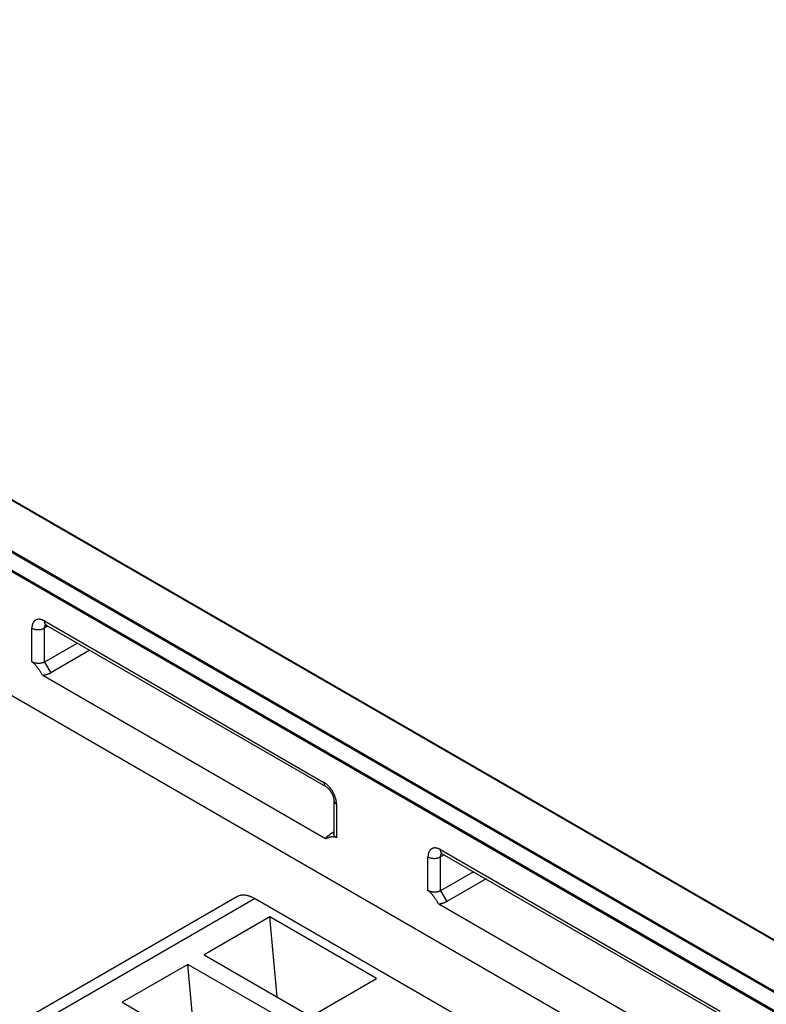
# Model space of a CAD drawing. Header units: inches. Extents: x 0 to 34, y 0 to 22.
# Tile 77 of 80: x 30.675 to 31.308, y 19.355 to 20.19. Entities that reach past the tile are written whole.
import ezdxf

# ---------------------------------------------------------------- set-up
doc = ezdxf.new("R2010")
doc.units = ezdxf.units.IN
doc.header["$LTSCALE"] = 1.87
doc.header["$MEASUREMENT"] = 0
doc.layers.get('0').update_dxf_attribs({"linetype": 'CONTINUOUS'})

msp = doc.modelspace()

# ---------------------------------------------------------------- linework, layer by layer
at = {"color": 7, "linetype": 'CONTINUOUS'}
for p, q in [((31.36824, 19.37818), (29.67916, 20.35343)), ((31.36896, 19.37825), (29.67989, 20.3535)), ((30.50474, 19.83391), (31.33075, 19.35698)), ((30.50474, 19.83267), (31.32999, 19.35619)), ((31.3233, 19.34474), (30.50474, 19.81737)), ((31.32298, 19.34369), (30.50474, 19.81613)), ((30.50474, 19.7112), (31.61904, 19.06782)), ((30.69551, 19.68036), (30.93258, 19.54347)), ((30.6849, 19.64566), (30.6849, 19.67423)), ((30.69851, 19.67609), (30.6956, 19.67429)), ((30.6956, 19.64549), (30.6956, 19.67429)), ((30.69706, 19.67692), (30.93413, 19.54004)), ((30.72355, 19.66163), (30.6956, 19.64549)), ((30.73416, 19.65551), (30.70091, 19.63631)), ((30.6956, 19.64549), (30.70091, 19.63631)), ((30.93394, 19.49563), (30.69414, 19.63409)), ((30.94099, 19.52817), (30.94099, 19.49953)), ((30.94319, 19.52511), (30.94319, 19.49653)), ((30.94099, 19.50117), (30.93759, 19.4992)), ((31.03139, 19.48643), (31.26846, 19.34954)), ((31.02078, 19.45173), (31.02078, 19.4803)), ((31.03439, 19.48216), (31.03148, 19.48036)), ((31.03148, 19.45156), (31.03148, 19.48036)), ((31.03294, 19.48299), (31.27001, 19.34611)), ((31.05942, 19.4677), (31.03148, 19.45156)), ((31.07003, 19.46158), (31.03678, 19.44238)), ((30.85879, 19.44649), (28.73609, 18.22086)), ((28.75085, 18.21939), (30.87356, 19.44503)), ((31.05381, 19.34095), (30.87356, 19.44503)), ((31.03148, 19.45156), (31.03678, 19.44238)), ((31.26971, 19.30176), (31.03002, 19.44016)), ((30.88678, 19.42935), (30.8311, 19.39721)), ((30.97726, 19.37711), (30.88678, 19.42935)), ((30.89289, 19.36153), (30.88678, 19.42935)), ((30.8311, 19.39721), (30.92158, 19.34497)), ((30.81718, 19.38917), (30.76151, 19.35702)), ((30.90766, 19.33693), (30.81718, 19.38917)), ((30.8233, 19.32135), (30.81718, 19.38917)), ((30.92158, 19.34497), (30.97726, 19.37711)), ((30.76151, 19.35702), (30.85198, 19.30478))]:
    msp.add_line(p, q, dxfattribs=at)
for points in [[(30.69601, 19.67737), (30.69601, 19.67737), (30.69602, 19.67737), (30.69603, 19.67736), (30.69606, 19.67736), (30.69609, 19.67735), (30.69613, 19.67734), (30.69618, 19.67733), (30.69624, 19.67731), (30.69631, 19.67728), (30.69638, 19.67726), (30.69646, 19.67723), (30.69655, 19.67719), (30.69664, 19.67715), (30.69674, 19.6771), (30.69685, 19.67704), (30.69696, 19.67698), (30.69706, 19.67692)], [(30.93413, 19.54004), (30.93424, 19.53998), (30.93437, 19.5399), (30.93451, 19.53981), (30.93465, 19.53972), (30.93479, 19.53961), (30.93494, 19.53951), (30.93509, 19.53939), (30.93525, 19.53926), (30.93541, 19.53913), (30.93558, 19.53899), (30.93574, 19.53884), (30.93592, 19.53868), (30.93609, 19.53852), (30.93626, 19.53834), (30.93644, 19.53816), (30.93662, 19.53798), (30.9368, 19.53778), (30.93697, 19.53758), (30.93715, 19.53737), (30.93732, 19.53716), (30.9375, 19.53694), (30.93767, 19.53671), (30.93784, 19.53648), (30.93801, 19.53625), (30.93818, 19.53601), (30.93834, 19.53576), (30.9385, 19.53551), (30.93866, 19.53526), (30.93881, 19.535), (30.93896, 19.53474), (30.93911, 19.53448), (30.93925, 19.53421), (30.93939, 19.53395), (30.93952, 19.53368), (30.93964, 19.53342), (30.93976, 19.53315), (30.93988, 19.53289), (30.93999, 19.53263), (30.94009, 19.53237), (30.94019, 19.53211), (30.94028, 19.53185), (30.94036, 19.5316), (30.94044, 19.53135), (30.94052, 19.5311), (30.94058, 19.53086), (30.94065, 19.53062), (30.9407, 19.53039), (30.94075, 19.53016), (30.9408, 19.52994), (30.94084, 19.52973), (30.94087, 19.52952), (30.9409, 19.52932), (30.94093, 19.52913), (30.94095, 19.52895), (30.94096, 19.52877), (30.94098, 19.5286), (30.94098, 19.52844), (30.94099, 19.52829), (30.94099, 19.52817)], [(31.03189, 19.48344), (31.03189, 19.48344), (31.03189, 19.48344), (31.03191, 19.48343), (31.03193, 19.48343), (31.03197, 19.48342), (31.03201, 19.48341), (31.03206, 19.4834), (31.03212, 19.48338), (31.03218, 19.48335), (31.03225, 19.48333), (31.03233, 19.4833), (31.03242, 19.48326), (31.03251, 19.48322), (31.03262, 19.48317), (31.03272, 19.48311), (31.03284, 19.48305), (31.03294, 19.48299)]]:
    msp.add_lwpolyline(points, dxfattribs=at)
for points, knots in [([(30.69551, 19.68036), (30.69542, 19.68041), (30.69525, 19.6805), (30.69499, 19.68064), (30.69473, 19.68077), (30.69439, 19.68094), (30.69396, 19.68112), (30.69345, 19.68132), (30.69294, 19.68148), (30.69228, 19.68165), (30.69162, 19.68176), (30.69098, 19.6818), (30.69051, 19.6818), (30.69006, 19.68177), (30.68962, 19.6817), (30.68919, 19.6816), (30.68878, 19.68147), (30.68839, 19.6813), (30.68801, 19.6811), (30.68765, 19.68088), (30.68731, 19.68062), (30.68699, 19.68033), (30.68669, 19.68001), (30.68641, 19.67966), (30.68606, 19.67915), (30.68569, 19.67845), (30.6854, 19.67768), (30.68522, 19.67702), (30.6851, 19.6765), (30.68501, 19.67596), (30.68496, 19.6755), (30.68493, 19.67512), (30.68492, 19.67483), (30.68491, 19.67453), (30.6849, 19.67433), (30.6849, 19.67423)], [0, 0, 0, 0, 0.018924, 0.037617, 0.056077, 0.074295, 0.110002, 0.144734, 0.1785, 0.211325, 0.274258, 0.304489, 0.333965, 0.362759, 0.390958, 0.418666, 0.445998, 0.473077, 0.500028, 0.526978, 0.554056, 0.581389, 0.609099, 0.637303, 0.666097, 0.725757, 0.788675, 0.821497, 0.855268, 0.890006, 0.925714, 0.943931, 0.962388, 0.981079, 1, 1, 1, 1]), ([(30.69706, 19.67692), (30.697, 19.67696), (30.69688, 19.67704), (30.69671, 19.67717), (30.69655, 19.67731), (30.69635, 19.67753), (30.69612, 19.67783), (30.6959, 19.67825), (30.69572, 19.67872), (30.6956, 19.67923), (30.69553, 19.67978), (30.69551, 19.68016), (30.69551, 19.68036)], [0, 0, 0, 0, 0.053911, 0.108084, 0.162769, 0.218206, 0.33213, 0.451473, 0.577374, 0.710572, 0.851434, 1, 1, 1, 1]), ([(30.6849, 19.67423), (30.68508, 19.67413), (30.68546, 19.67393), (30.68606, 19.67368), (30.6867, 19.67346), (30.68737, 19.67328), (30.68807, 19.67314), (30.68879, 19.67304), (30.68953, 19.67298), (30.69027, 19.67296), (30.69101, 19.67298), (30.69175, 19.67305), (30.69247, 19.67316), (30.69316, 19.67331), (30.69383, 19.6735), (30.69446, 19.67372), (30.69505, 19.67398), (30.69543, 19.67418), (30.6956, 19.67429)], [0, 0, 0, 0, 0.055934, 0.114399, 0.175149, 0.237879, 0.302239, 0.36784, 0.434271, 0.501101, 0.567892, 0.634207, 0.69962, 0.76372, 0.826127, 0.886496, 0.944532, 1, 1, 1, 1]), ([(30.6956, 19.67429), (30.69561, 19.67458), (30.69564, 19.67501), (30.69574, 19.67556), (30.69585, 19.67594), (30.69598, 19.6763), (30.69613, 19.67663), (30.69632, 19.67693), (30.69646, 19.67711), (30.69653, 19.6772)], [0, 0, 0, 0, 0.281253, 0.413708, 0.540699, 0.662419, 0.779193, 0.891504, 1, 1, 1, 1]), ([(30.6956, 19.64549), (30.69558, 19.64548), (30.69554, 19.64546), (30.69547, 19.64542), (30.69541, 19.64538), (30.69534, 19.64535), (30.69527, 19.64532), (30.6952, 19.64528), (30.69513, 19.64525), (30.69504, 19.64521), (30.69492, 19.64515), (30.69477, 19.64509), (30.69462, 19.64504), (30.69442, 19.64496), (30.69416, 19.64487), (30.69384, 19.64477), (30.69351, 19.64469), (30.69305, 19.64458), (30.69247, 19.64447), (30.69175, 19.64438), (30.69102, 19.64433), (30.69027, 19.64432), (30.68953, 19.64435), (30.68892, 19.64441), (30.68843, 19.64448), (30.68795, 19.64456), (30.68737, 19.64469), (30.6867, 19.64488), (30.68616, 19.64506), (30.6858, 19.64521), (30.6856, 19.6453), (30.68546, 19.64537), (30.68531, 19.64544), (30.6852, 19.6455), (30.68511, 19.64555), (30.68502, 19.64559), (30.68495, 19.64563), (30.6849, 19.64566)], [0, 0, 0, 0, 0.006736, 0.013567, 0.020418, 0.02725, 0.034089, 0.040969, 0.047905, 0.05489, 0.068982, 0.083231, 0.097644, 0.112219, 0.141835, 0.172052, 0.202826, 0.234112, 0.298013, 0.363354, 0.429706, 0.496623, 0.563656, 0.630359, 0.663449, 0.696287, 0.760983, 0.82405, 0.885117, 0.914797, 0.929406, 0.943855, 0.958138, 0.972249, 0.979247, 0.986209, 1, 1, 1, 1]), ([(30.69414, 19.63409), (30.69397, 19.63436), (30.69363, 19.6349), (30.69311, 19.63571), (30.69259, 19.63652), (30.69206, 19.63732), (30.69153, 19.63812), (30.69099, 19.63891), (30.69044, 19.6397), (30.68989, 19.64047), (30.68942, 19.64111), (30.68903, 19.64161), (30.68865, 19.64211), (30.68815, 19.64272), (30.68764, 19.6433), (30.68723, 19.64375), (30.68691, 19.64408), (30.68658, 19.64439), (30.68626, 19.64468), (30.68598, 19.64491), (30.68575, 19.64509), (30.68559, 19.64521), (30.68542, 19.64533), (30.68525, 19.64545), (30.68508, 19.64556), (30.68496, 19.64562), (30.6849, 19.64566)], [0, 0, 0, 0, 0.064511, 0.12899, 0.193435, 0.257837, 0.322181, 0.386447, 0.450607, 0.514619, 0.57842, 0.610213, 0.641914, 0.704945, 0.767267, 0.798055, 0.828519, 0.858588, 0.888181, 0.917207, 0.931479, 0.945573, 0.959478, 0.973185, 0.986686, 1, 1, 1, 1]), ([(30.70091, 19.63631), (30.70085, 19.63627), (30.70073, 19.63621), (30.70058, 19.63613), (30.70046, 19.63607), (30.70034, 19.636), (30.70018, 19.63593), (30.7, 19.63583), (30.69975, 19.63571), (30.69943, 19.63556), (30.69903, 19.6354), (30.69863, 19.63523), (30.69822, 19.63508), (30.69779, 19.63494), (30.69736, 19.6348), (30.69692, 19.63467), (30.69648, 19.63455), (30.6961, 19.63446), (30.69579, 19.63439), (30.69556, 19.63434), (30.69533, 19.63429), (30.69509, 19.63425), (30.69486, 19.6342), (30.69462, 19.63416), (30.69438, 19.63412), (30.69422, 19.6341), (30.69414, 19.63409)], [0, 0, 0, 0, 0.028276, 0.056943, 0.071251, 0.085529, 0.114146, 0.143045, 0.172224, 0.231202, 0.291061, 0.351787, 0.413362, 0.475765, 0.538963, 0.602913, 0.667572, 0.732896, 0.765794, 0.79884, 0.832032, 0.86536, 0.89881, 0.932396, 0.966146, 1, 1, 1, 1]), ([(30.93258, 19.54347), (30.93258, 19.54328), (30.9326, 19.5429), (30.93267, 19.54235), (30.9328, 19.54184), (30.93297, 19.54137), (30.93319, 19.54095), (30.93342, 19.54064), (30.93362, 19.54043), (30.93378, 19.54028), (30.93395, 19.54015), (30.93407, 19.54008), (30.93413, 19.54004)], [0, 0, 0, 0, 0.148578, 0.289445, 0.422643, 0.548539, 0.667875, 0.781791, 0.837227, 0.891911, 0.946085, 1, 1, 1, 1]), ([(30.94319, 19.52511), (30.94319, 19.52521), (30.94318, 19.52541), (30.94317, 19.52572), (30.94316, 19.52603), (30.94313, 19.52644), (30.94307, 19.52697), (30.94298, 19.52762), (30.94287, 19.52827), (30.94268, 19.52916), (30.94239, 19.53027), (30.94202, 19.53139), (30.94168, 19.53228), (30.9414, 19.53294), (30.9411, 19.53361), (30.94067, 19.53449), (30.94009, 19.53557), (30.93932, 19.53682), (30.93862, 19.53782), (30.93804, 19.53859), (30.93744, 19.53932), (30.93666, 19.5402), (30.93568, 19.54117), (30.93483, 19.54191), (30.93414, 19.54244), (30.93371, 19.54276), (30.93336, 19.54299), (30.9331, 19.54316), (30.93284, 19.54332), (30.93267, 19.54342), (30.93258, 19.54347)], [0, 0, 0, 0, 0.013721, 0.027604, 0.041645, 0.055847, 0.084718, 0.114193, 0.144236, 0.17481, 0.237374, 0.301555, 0.334143, 0.366997, 0.400064, 0.43329, 0.500002, 0.566715, 0.633, 0.665852, 0.69844, 0.762626, 0.825199, 0.885806, 0.915276, 0.944147, 0.95835, 0.972392, 0.986277, 1, 1, 1, 1]), ([(30.94099, 19.52817), (30.94099, 19.5281), (30.94099, 19.52796), (30.94102, 19.52774), (30.94107, 19.52753), (30.94115, 19.52725), (30.9413, 19.5269), (30.94156, 19.5265), (30.94187, 19.52611), (30.94225, 19.52575), (30.94269, 19.52541), (30.94302, 19.5252), (30.94319, 19.52511)], [0, 0, 0, 0, 0.053917, 0.108092, 0.162777, 0.218213, 0.332131, 0.451468, 0.577364, 0.71056, 0.851426, 1, 1, 1, 1]), ([(30.93394, 19.49563), (30.93397, 19.49567), (30.93401, 19.49576), (30.93407, 19.49588), (30.93414, 19.49601), (30.93422, 19.49613), (30.93429, 19.49625), (30.9344, 19.49642), (30.93455, 19.49662), (30.93473, 19.49686), (30.93493, 19.4971), (30.93514, 19.49733), (30.93544, 19.49763), (30.93577, 19.49793), (30.93611, 19.49821), (30.93639, 19.49842), (30.93662, 19.49859), (30.93682, 19.49872), (30.93697, 19.49882), (30.93712, 19.49892), (30.93733, 19.49905), (30.93749, 19.49914), (30.93759, 19.4992)], [0, 0, 0, 0, 0.027131, 0.054429, 0.082025, 0.109884, 0.137951, 0.166242, 0.223572, 0.281927, 0.341356, 0.401899, 0.463593, 0.590522, 0.655809, 0.722295, 0.789969, 0.824253, 0.858812, 0.893643, 0.928815, 1, 1, 1, 1]), ([(30.94319, 19.49653), (30.94313, 19.49656), (30.94302, 19.49662), (30.94285, 19.49671), (30.94268, 19.4968), (30.94245, 19.4969), (30.94217, 19.49701), (30.94184, 19.49711), (30.94151, 19.4972), (30.94119, 19.49726), (30.94087, 19.4973), (30.94056, 19.49733), (30.94025, 19.49734), (30.93984, 19.49733), (30.93935, 19.4973), (30.93877, 19.49721), (30.9382, 19.4971), (30.93765, 19.49697), (30.9371, 19.49681), (30.93656, 19.49664), (30.93612, 19.49649), (30.93576, 19.49636), (30.9355, 19.49626), (30.93524, 19.49616), (30.93498, 19.49606), (30.93472, 19.49596), (30.93437, 19.49582), (30.93412, 19.49571), (30.93394, 19.49563)], [0, 0, 0, 0, 0.020185, 0.04007, 0.059616, 0.078825, 0.116256, 0.152455, 0.187544, 0.221655, 0.25492, 0.287465, 0.319402, 0.350832, 0.4125, 0.473033, 0.532793, 0.592015, 0.650855, 0.709418, 0.767777, 0.796898, 0.825985, 0.855043, 0.884077, 0.913092, 0.942082, 1, 1, 1, 1]), ([(30.94319, 19.49653), (30.94314, 19.49655), (30.94308, 19.49659), (30.94299, 19.49664), (30.94291, 19.4967), (30.94281, 19.49676), (30.94269, 19.49684), (30.94258, 19.49693), (30.94243, 19.49704), (30.94219, 19.49723), (30.94187, 19.49753), (30.94156, 19.49791), (30.94131, 19.4983), (30.94115, 19.49864), (30.94107, 19.49891), (30.94102, 19.49912), (30.94099, 19.49932), (30.94099, 19.49946), (30.94099, 19.49953)], [0, 0, 0, 0, 0.038375, 0.057372, 0.076264, 0.113708, 0.150632, 0.187035, 0.222923, 0.293131, 0.427348, 0.553678, 0.672775, 0.785628, 0.840253, 0.894002, 0.947157, 1, 1, 1, 1]), ([(31.03139, 19.48643), (31.0313, 19.48648), (31.03113, 19.48657), (31.03087, 19.48671), (31.03061, 19.48684), (31.03026, 19.48701), (31.02984, 19.48719), (31.02932, 19.48739), (31.02881, 19.48755), (31.02815, 19.48772), (31.0275, 19.48783), (31.02686, 19.48787), (31.02639, 19.48787), (31.02594, 19.48784), (31.02549, 19.48777), (31.02507, 19.48767), (31.02466, 19.48754), (31.02426, 19.48737), (31.02388, 19.48717), (31.02352, 19.48695), (31.02318, 19.48669), (31.02286, 19.4864), (31.02256, 19.48608), (31.02228, 19.48573), (31.02194, 19.48522), (31.02156, 19.48452), (31.02127, 19.48375), (31.02109, 19.48309), (31.02098, 19.48257), (31.02089, 19.48203), (31.02084, 19.48157), (31.02081, 19.48119), (31.02079, 19.4809), (31.02078, 19.4806), (31.02078, 19.4804), (31.02078, 19.4803)], [0, 0, 0, 0, 0.018924, 0.037617, 0.056077, 0.074295, 0.110002, 0.144734, 0.1785, 0.211325, 0.274258, 0.304489, 0.333965, 0.362759, 0.390958, 0.418666, 0.445998, 0.473077, 0.500028, 0.526978, 0.554056, 0.581389, 0.609099, 0.637303, 0.666097, 0.725757, 0.788675, 0.821497, 0.855268, 0.890006, 0.925714, 0.943931, 0.962388, 0.981079, 1, 1, 1, 1]), ([(31.03294, 19.48299), (31.03287, 19.48303), (31.03275, 19.48311), (31.03258, 19.48324), (31.03242, 19.48338), (31.03222, 19.4836), (31.032, 19.4839), (31.03177, 19.48432), (31.0316, 19.48479), (31.03148, 19.4853), (31.0314, 19.48585), (31.03139, 19.48623), (31.03139, 19.48643)], [0, 0, 0, 0, 0.053911, 0.108084, 0.162769, 0.218206, 0.33213, 0.451473, 0.577374, 0.710572, 0.851434, 1, 1, 1, 1]), ([(31.02078, 19.4803), (31.02096, 19.4802), (31.02134, 19.48), (31.02194, 19.47975), (31.02257, 19.47953), (31.02325, 19.47935), (31.02395, 19.47921), (31.02467, 19.47911), (31.02541, 19.47905), (31.02615, 19.47903), (31.02689, 19.47905), (31.02762, 19.47912), (31.02834, 19.47923), (31.02904, 19.47938), (31.02971, 19.47957), (31.03034, 19.47979), (31.03093, 19.48005), (31.0313, 19.48025), (31.03148, 19.48036)], [0, 0, 0, 0, 0.055934, 0.114399, 0.175149, 0.237879, 0.302239, 0.36784, 0.434271, 0.501101, 0.567892, 0.634207, 0.69962, 0.76372, 0.826127, 0.886496, 0.944532, 1, 1, 1, 1]), ([(31.03148, 19.48036), (31.03148, 19.48065), (31.03151, 19.48108), (31.03162, 19.48163), (31.03172, 19.48201), (31.03185, 19.48237), (31.03201, 19.4827), (31.03219, 19.483), (31.03233, 19.48318), (31.03241, 19.48326)], [0, 0, 0, 0, 0.281253, 0.413708, 0.540699, 0.662419, 0.779193, 0.891504, 1, 1, 1, 1]), ([(30.87356, 19.44503), (30.87289, 19.44541), (30.87188, 19.44594), (30.87051, 19.44654), (30.8695, 19.44692), (30.8685, 19.44724), (30.86751, 19.44749), (30.86653, 19.44769), (30.86558, 19.44781), (30.86464, 19.44788), (30.86372, 19.44787), (30.86283, 19.44781), (30.86196, 19.44767), (30.86112, 19.44747), (30.86031, 19.44721), (30.85953, 19.44689), (30.85903, 19.44663), (30.85879, 19.44649)], [0, 0, 0, 0, 0.148534, 0.219937, 0.289404, 0.356952, 0.422614, 0.486447, 0.548532, 0.608974, 0.667902, 0.725472, 0.781864, 0.837281, 0.891947, 0.946103, 1, 1, 1, 1]), ([(31.03148, 19.45156), (31.03146, 19.45155), (31.03141, 19.45153), (31.03135, 19.45149), (31.03128, 19.45145), (31.03121, 19.45142), (31.03114, 19.45138), (31.03108, 19.45135), (31.03101, 19.45132), (31.03091, 19.45128), (31.03079, 19.45122), (31.03065, 19.45116), (31.0305, 19.45111), (31.03029, 19.45103), (31.03003, 19.45094), (31.02971, 19.45084), (31.02938, 19.45076), (31.02893, 19.45065), (31.02834, 19.45054), (31.02762, 19.45045), (31.02689, 19.4504), (31.02615, 19.45039), (31.02541, 19.45042), (31.02479, 19.45048), (31.02431, 19.45055), (31.02383, 19.45063), (31.02325, 19.45076), (31.02257, 19.45095), (31.02204, 19.45113), (31.02168, 19.45128), (31.02148, 19.45137), (31.02133, 19.45144), (31.02119, 19.45151), (31.02107, 19.45157), (31.02098, 19.45161), (31.02089, 19.45166), (31.02082, 19.4517), (31.02078, 19.45173)], [0, 0, 0, 0, 0.006736, 0.013567, 0.020418, 0.02725, 0.034089, 0.040969, 0.047905, 0.05489, 0.068982, 0.083231, 0.097644, 0.112219, 0.141835, 0.172052, 0.202826, 0.234112, 0.298013, 0.363354, 0.429706, 0.496623, 0.563656, 0.630359, 0.663449, 0.696287, 0.760983, 0.82405, 0.885117, 0.914797, 0.929406, 0.943855, 0.958138, 0.972249, 0.979247, 0.986209, 1, 1, 1, 1]), ([(31.03002, 19.44016), (31.02985, 19.44043), (31.02959, 19.44084), (31.02925, 19.44138), (31.0289, 19.44192), (31.02846, 19.44259), (31.02794, 19.44339), (31.0274, 19.44419), (31.02687, 19.44498), (31.02632, 19.44577), (31.02576, 19.44654), (31.02529, 19.44718), (31.02491, 19.44768), (31.02452, 19.44818), (31.02403, 19.44879), (31.02352, 19.44937), (31.0231, 19.44982), (31.02278, 19.45015), (31.02246, 19.45046), (31.02213, 19.45075), (31.02185, 19.45098), (31.02163, 19.45116), (31.02146, 19.45128), (31.02129, 19.4514), (31.02115, 19.4515), (31.02104, 19.45157), (31.02092, 19.45164), (31.02084, 19.45169), (31.02078, 19.45173)], [0, 0, 0, 0, 0.064511, 0.096755, 0.12899, 0.193435, 0.257837, 0.322181, 0.386447, 0.450607, 0.514619, 0.57842, 0.610213, 0.641914, 0.704945, 0.767267, 0.798056, 0.828519, 0.858588, 0.888181, 0.917207, 0.931479, 0.945573, 0.959478, 0.973185, 0.979959, 0.986686, 1, 1, 1, 1]), ([(31.03678, 19.44238), (31.03672, 19.44234), (31.0366, 19.44228), (31.03645, 19.4422), (31.03633, 19.44214), (31.03621, 19.44207), (31.03606, 19.44199), (31.03587, 19.4419), (31.03562, 19.44178), (31.0353, 19.44163), (31.03491, 19.44147), (31.0345, 19.4413), (31.03409, 19.44115), (31.03367, 19.44101), (31.03324, 19.44087), (31.0328, 19.44074), (31.03235, 19.44062), (31.03197, 19.44053), (31.03167, 19.44046), (31.03144, 19.44041), (31.0312, 19.44036), (31.03097, 19.44032), (31.03074, 19.44027), (31.0305, 19.44023), (31.03026, 19.44019), (31.0301, 19.44017), (31.03002, 19.44016)], [0, 0, 0, 0, 0.028276, 0.056943, 0.071251, 0.085529, 0.114146, 0.143045, 0.172224, 0.231202, 0.291061, 0.351787, 0.413362, 0.475765, 0.538963, 0.602913, 0.667572, 0.732896, 0.765794, 0.79884, 0.832032, 0.86536, 0.89881, 0.932396, 0.966146, 1, 1, 1, 1])]:
    msp.add_open_spline(points, degree=3, knots=knots, dxfattribs=at)

doc.saveas('drawing.dxf')
